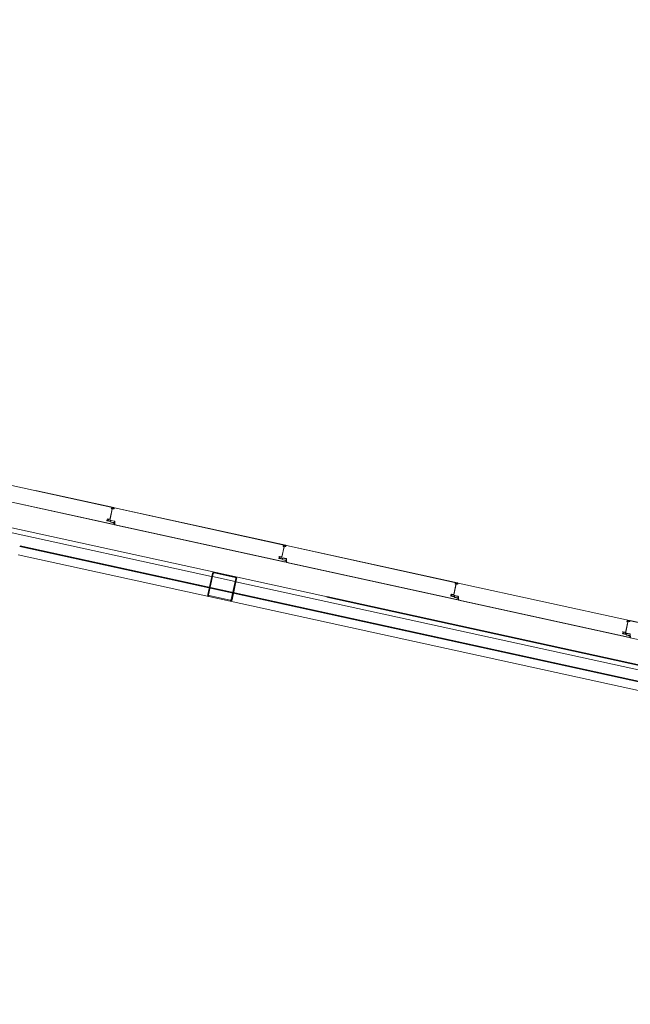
# Model space of a CAD drawing. Header units: metres. Extents: x 233012 to 233264, y 553571 to 554014.
# Tile 11 of 256: x 233069.66 to 233073.34, y 553699.93 to 553705.86. Entities that reach past the tile are written whole.
import ezdxf

# ---------------------------------------------------------------- set-up
doc = ezdxf.new("R2010")
doc.units = ezdxf.units.M
doc.linetypes.add('NLCS-HIDDEN', pattern=[4, 2, -2])
for name, color, linetype, lineweight in [('A-N---NPP', 251, 'NLCS-HIDDEN', 9), ('A-NA23_vloer', 252, 'Continuous', 0), ('A-NL$1B_3D-modellen_algemeen', 252, 'Continuous', 5), ('A-NL$1B_3D-modellen_algemeen-drsn', 252, 'Continuous', 5)]:
    doc.layers.add(name, color=color, linetype=linetype, lineweight=lineweight)

# ---------------------------------------------------------------- blocks, each defined once
blk = doc.blocks.new('NLRS_41_GM_WPB_waterslag_gen_mie - waterslag-5582888-01_Situatie')
at = {"layer": 'A-NL$1B_3D-modellen_algemeen'}
for p, q in [((9.6467, 0.279), (14.3633, 0.279)), ((14.3676, 0.279), (14.5091, 0.279)), ((14.5133, 0.279), (19.2307, 0.279))]:
    blk.add_line(p, q, dxfattribs=at)
blk = doc.blocks.new('NLRS_90_GM_groen wand_mie - NLRS_90_GM_groen wand_mie-7333992-01_Situatie')
at = {"layer": 'A-NL$1B_3D-modellen_algemeen'}
for p, q in [((2.3683, 0.15), (-1.245, 0.15)), ((3.675, 0.15), (2.4983, 0.15))]:
    blk.add_line(p, q, dxfattribs=at)
at = {"layer": 'A-NL$1B_3D-modellen_algemeen-drsn'}
for p, q in [((2.3583, 0.14), (2.3583, 0.01)), ((2.3633, 0.01), (2.3633, 0.14)), ((2.4983, 0.15), (2.3683, 0.15)), ((2.3683, 0.145), (2.4983, 0.145)), ((2.5033, 0.14), (2.5033, 0.01)), ((2.5083, 0.01), (2.5083, 0.14)), ((3.675, 0.1), (-1.245, 0.1)), ((-1.245, 0.095), (3.675, 0.095)), ((2.4983, 0.005), (2.3683, 0.005)), ((2.3683, 0), (2.4983, 0))]:
    blk.add_line(p, q, dxfattribs=at)
blk.add_arc((2.3683, 0.01), 0.005, 180, 270, dxfattribs=at)
for centre, major_axis, start_param, end_param in [((2.3683, 0.14), (0, 0.01), 0, 1.570796), ((2.3683, 0.14), (0, 0.005), 0, 1.570796), ((2.4983, 0.14), (0.0042, 0.00908), 5.145541, 6.716337), ((2.4983, 0.14), (0.00379, 0.00326), 5.57223, 7.143027), ((2.3683, 0.01), (0, 0.01), 1.570796, 3.141593), ((2.4983, 0.01), (0.00418, 0.00274), 4.133195, 5.703991), ((2.4983, 0.01), (0.0075, 0.00662), 3.989166, 5.559963)]:
    blk.add_ellipse(centre, major_axis=major_axis, ratio=1, start_param=start_param, end_param=end_param, dxfattribs=at)

msp = doc.modelspace()

# ---------------------------------------------------------------- linework, layer by layer
at = {"layer": 'A-N---NPP', "lineweight": 35}
msp.add_line((233163.335, 553682.2875), (233034.9137, 553710.3894), dxfattribs=at)
at = {"layer": 'A-NA23_vloer', "flags": 128}
msp.add_lwpolyline([(233189.7304, 553676.5115), (233188.6615, 553671.627), (233028.9605, 553706.5739), (233096.3338, 554014.4585), (233264.2582, 553977.7124), (233263.9339, 553967.3248), (233258.9348, 553967.4302), (233259.131, 553973.716), (233100.1493, 554008.5053), (233034.9138, 553710.3894), (233189.7304, 553676.5115)], dxfattribs=at)
at = {"layer": 'A-NL$1B_3D-modellen_algemeen-drsn'}
for p, q in [((233070.2248, 553702.9173), (233069.1936, 553703.143)), ((233069.1945, 553703.0415), (233070.2238, 553702.8162)), ((233070.2201, 553702.8181), (233069.1985, 553703.0416)), ((233070.2251, 553702.9183), (233069.754, 553703.0214)), ((233070.2159, 553702.91), (233070.202, 553702.8465)), ((233070.2025, 553702.8486), (233070.2156, 553702.9088)), ((233070.2246, 553702.9158), (233070.2121, 553702.9161)), ((233070.2121, 553702.9151), (233070.2246, 553702.9148)), ((233071.2603, 553702.6908), (233070.2291, 553702.9164)), ((233071.2606, 553702.6917), (233070.2294, 553702.9174)), ((233070.1879, 553702.8489), (233070.2006, 553702.8473)), ((233070.2008, 553702.8483), (233070.188, 553702.8499)), ((233070.2277, 553702.8377), (233070.209, 553702.8418)), ((233070.203, 553702.8348), (233070.1859, 553702.8385)), ((233070.2032, 553702.8358), (233070.1861, 553702.8395)), ((233070.1912, 553702.839), (233070.2021, 553702.8367)), ((233070.2023, 553702.8376), (233070.1915, 553702.84)), ((233070.2086, 553702.8305), (233070.2251, 553702.8269)), ((233070.2088, 553702.8408), (233070.2275, 553702.8367)), ((233070.2253, 553702.8279), (233070.2088, 553702.8315)), ((233070.2295, 553702.8343), (233070.23, 553702.8149)), ((233070.23, 553702.8149), (233071.2593, 553702.5896)), ((233070.2309, 553702.8186), (233070.2305, 553702.8344)), ((233070.234, 553702.815), (233071.2556, 553702.5915)), ((233071.2514, 553702.6834), (233071.2375, 553702.6199)), ((233071.238, 553702.622), (233071.2511, 553702.6822)), ((233071.2601, 553702.6893), (233071.2476, 553702.6895)), ((233071.2476, 553702.6885), (233071.2601, 553702.6882)), ((233071.2646, 553702.6898), (233072.2958, 553702.4642)), ((233072.2961, 553702.4651), (233071.2649, 553702.6908)), ((233071.2214, 553702.612), (233071.2384, 553702.6082)), ((233071.2387, 553702.6092), (233071.2216, 553702.6129)), ((233071.2234, 553702.6223), (233071.2361, 553702.6207)), ((233071.2363, 553702.6217), (233071.2235, 553702.6233)), ((233071.2267, 553702.6124), (233071.2376, 553702.6101)), ((233071.2378, 553702.611), (233071.227, 553702.6134)), ((233071.2443, 553702.6142), (233071.263, 553702.6101)), ((233071.2608, 553702.6013), (233071.2443, 553702.6049)), ((233071.2445, 553702.6152), (233071.2632, 553702.6111)), ((233071.265, 553702.6077), (233071.2654, 553702.5883)), ((233071.266, 553702.6078), (233071.2664, 553702.592)), ((233071.2441, 553702.6039), (233071.2606, 553702.6003)), ((233071.2654, 553702.5883), (233072.2948, 553702.363)), ((233072.2911, 553702.3649), (233071.2695, 553702.5884)), ((233072.2869, 553702.4568), (233072.273, 553702.3933)), ((233072.2735, 553702.3954), (233072.2866, 553702.4556)), ((233072.2956, 553702.4627), (233072.2831, 553702.4629)), ((233072.2831, 553702.4619), (233072.2956, 553702.4617)), ((233072.3001, 553702.4632), (233073.3313, 553702.2376)), ((233073.3316, 553702.2385), (233072.3004, 553702.4642)), ((233072.2569, 553702.3854), (233072.2739, 553702.3816)), ((233072.2742, 553702.3826), (233072.2571, 553702.3863)), ((233072.2589, 553702.3957), (233072.2716, 553702.3941)), ((233072.259, 553702.3967), (233072.2718, 553702.3951)), ((233072.2622, 553702.3858), (233072.2731, 553702.3835)), ((233072.2625, 553702.3868), (233072.2733, 553702.3844)), ((233072.2961, 553702.3737), (233072.2796, 553702.3773)), ((233072.2798, 553702.3876), (233072.2985, 553702.3835)), ((233072.2963, 553702.3747), (233072.2798, 553702.3783)), ((233072.2987, 553702.3845), (233072.28, 553702.3886)), ((233072.3004, 553702.3812), (233072.3009, 553702.3617)), ((233072.3019, 553702.3654), (233072.3014, 553702.3812)), ((233072.3009, 553702.3617), (233073.3303, 553702.1364)), ((233073.3266, 553702.1383), (233072.305, 553702.3618)), ((233073.3224, 553702.2302), (233073.3085, 553702.1667)), ((233073.309, 553702.1688), (233073.3221, 553702.229)), ((233073.3311, 553702.2361), (233073.3186, 553702.2363)), ((233073.3186, 553702.2353), (233073.3311, 553702.2351)), ((233073.3356, 553702.2366), (233074.3668, 553702.011)), ((233074.3671, 553702.0119), (233073.3359, 553702.2376)), ((233073.3094, 553702.155), (233073.2924, 553702.1588)), ((233073.3097, 553702.156), (233073.2926, 553702.1597)), ((233073.2944, 553702.1692), (233073.3071, 553702.1675)), ((233073.2945, 553702.1701), (233073.3073, 553702.1685)), ((233073.2977, 553702.1592), (233073.3086, 553702.1569)), ((233073.3088, 553702.1578), (233073.298, 553702.1602)), ((233073.3316, 553702.1471), (233073.3151, 553702.1507)), ((233073.3153, 553702.161), (233073.334, 553702.1569)), ((233073.3318, 553702.1481), (233073.3153, 553702.1517)), ((233073.3342, 553702.1579), (233073.3155, 553702.162)), ((233073.3359, 553702.1546), (233073.3364, 553702.1351)), ((233073.3364, 553702.1351), (233074.3658, 553701.9098)), ((233073.3373, 553702.1388), (233073.3369, 553702.1546))]:
    msp.add_line(p, q, dxfattribs=at)
for centre, major_axis, start_param, end_param in [((233070.212, 553702.9127), (-0.00186, 0.00069), 0.040866, 1.709453), ((233070.2121, 553702.9131), (0.00195, 0.00045), 1.326327, 2.798059), ((233070.2124, 553702.9131), (-0.00126, 0.00031), 4.933576, 7.877773), ((233070.2124, 553702.9131), (0.000291, 0.000034), 1.43767, 4.381867), ((233070.2124, 553702.9131), (0.000275, 0.000102), 1.198998, 4.143195), ((233070.2147, 553702.909), (0.000608, 0.000794), 5.150418, 6.721214), ((233070.2149, 553702.9102), (0.000467, 0.000884), 4.982599, 6.553395), ((233070.2246, 553702.9145), (0.0013, 0.0027), 2.472128, 4.943664), ((233070.2246, 553702.9145), (0.00023, 0.00299), 2.099436, 4.570971), ((233070.2219, 553702.9132), (0.000113, 0.000994), 5.278694, 6.377924), ((233070.2246, 553702.9145), (0.00017, 0.00199), 2.107302, 4.578591), ((233070.2244, 553702.9166), (-0.00075, 0.00164), 2.825219, 5.469697), ((233070.2244, 553702.9166), (0.000117, 0.000791), 3.465414, 5.959476), ((233070.2244, 553702.9166), (-0.000547, 0.000584), 2.566065, 5.060127), ((233070.2289, 553702.9154), (-0.00138, 0.00145), 5.307534, 6.87833), ((233070.2289, 553702.9154), (0.001, 0.000016), 1.338972, 2.909768), ((233070.2289, 553702.9154), (0.001, 0.000016), 1.338972, 2.909768), ((233070.1866, 553702.842), (-0.0033, 0.00116), 0.122489, 1.693286), ((233070.1866, 553702.842), (-0.0033, 0.00116), 0.122489, 1.693286), ((233070.1866, 553702.842), (-0.0016, 0.00192), 0.662909, 2.233706), ((233070.1876, 553702.8465), (0.0035, -0.00014), 1.481303, 2.964833), ((233070.1876, 553702.8465), (-0.00319, 0.00145), 5.011082, 6.494612), ((233070.1876, 553702.8465), (-0.00209, 0.00137), 5.162977, 6.646507), ((233070.1919, 553702.8421), (-0.00094, 0.00306), 1.055608, 2.626404), ((233070.1923, 553702.8438), (0.00204, 0.00246), 0.564994, 2.048524), ((233070.1919, 553702.8421), (-0.00023, 0.00219), 1.249046, 2.819842), ((233070.1919, 553702.8421), (-0.00023, 0.00219), 1.249046, 2.819842), ((233070.1923, 553702.8438), (-0.00177, 0.00131), 5.221733, 6.705263), ((233070.1923, 553702.8438), (-0.00208, 0.00072), 4.916898, 6.400428), ((233070.2005, 553702.8485), (-0.00341, 0.00077), 1.664264, 2.402198), ((233070.2005, 553702.8485), (0.00012, 0.0035), 3.048082, 3.786017), ((233070.2005, 553702.8485), (-0.00152, 0.00199), 2.360264, 3.114134), ((233070.2009, 553702.8489), (0.00153, 0.00061), 4.202447, 5.685977), ((233070.2009, 553702.8489), (0.000281, 0.000586), 3.460683, 4.944212), ((233070.2009, 553702.8489), (0.000634, 0.000142), 4.363322, 5.846852), ((233070.2083, 553702.8384), (-0.00322, 0.00138), 4.902642, 6.438001), ((233070.2083, 553702.8384), (0.00278, 0.00212), 0.704419, 2.239778), ((233070.2028, 553702.8398), (-0.00052, 0.00316), 2.764345, 4.299093), ((233070.2028, 553702.8398), (-0.00029, 0.00218), 2.796726, 4.331349), ((233070.2028, 553702.8398), (0.00005, 0.0022), 2.951707, 4.48633), ((233070.2025, 553702.8327), (0.00113, 0.00189), 6.046079, 6.604935), ((233070.2025, 553702.8327), (0.00166, 0.00144), 0.083893, 0.64275), ((233070.2025, 553702.8327), (0.00056, 0.00315), 5.686243, 6.2451), ((233070.2083, 553702.8384), (0.00247, -0.0004), 1.517566, 3.052924), ((233070.2093, 553702.8339), (0.00295, 0.00188), 3.371735, 3.930592), ((233070.2093, 553702.8339), (0.0035, -0.00016), 3.985195, 4.544052), ((233070.2093, 553702.8339), (0.00225, 0.00108), 3.490623, 4.04948), ((233070.221, 553702.8222), (-0.00007, 0.0042), 2.909966, 4.217373), ((233070.221, 553702.8222), (0.0024, 0.00345), 3.534291, 4.841698), ((233070.2246, 553702.8247), (0.0014, 0.0017), 4.924274, 6.758459), ((233070.2246, 553702.8247), (0.00205, 0.00081), 5.42827, 7.262456), ((233070.2246, 553702.8247), (0.00282, 0.00151), 5.313654, 7.14784), ((233070.227, 553702.8343), (-0.00108, 0.00225), 4.29038, 5.620278), ((233070.227, 553702.8343), (0.0032, 0.00143), 5.888446, 7.218344), ((233070.227, 553702.8343), (-0.00217, 0.00275), 4.069193, 5.39909), ((233070.2348, 553702.8189), (-0.00267, 0.00298), 0.931354, 2.19532), ((233070.2348, 553702.8189), (0.00344, 0.00203), 2.699863, 3.963829), ((233071.2475, 553702.6861), (-0.00186, 0.00069), 0.040866, 1.709453), ((233071.2476, 553702.6865), (0.00195, 0.00045), 1.326327, 2.798059), ((233071.2479, 553702.6865), (-0.00126, 0.00031), 4.933576, 7.877773), ((233071.2479, 553702.6865), (0.000291, 0.000034), 1.43767, 4.381867), ((233071.2479, 553702.6865), (0.000275, 0.000102), 1.198998, 4.143195), ((233071.2502, 553702.6824), (0.000608, 0.000794), 5.150418, 6.721214), ((233071.2504, 553702.6836), (0.000467, 0.000884), 4.982599, 6.553395), ((233071.2601, 553702.6879), (0.0013, 0.0027), 2.472128, 4.943664), ((233071.2601, 553702.6879), (0.00023, 0.00299), 2.099436, 4.570971), ((233071.2574, 553702.6866), (0.000113, 0.000994), 5.278694, 6.377924), ((233071.2601, 553702.6879), (0.00017, 0.00199), 2.107302, 4.578591), ((233071.2599, 553702.69), (-0.00075, 0.00164), 2.825219, 5.469697), ((233071.2599, 553702.69), (0.000117, 0.000791), 3.465414, 5.959476), ((233071.2599, 553702.69), (-0.000547, 0.000584), 2.566065, 5.060127), ((233071.2644, 553702.6888), (-0.00138, 0.00145), 5.307534, 6.87833), ((233071.2644, 553702.6888), (0.001, 0.000016), 1.338972, 2.909768), ((233071.2644, 553702.6888), (0.001, 0.000016), 1.338972, 2.909768), ((233071.2221, 553702.6154), (-0.0033, 0.00116), 0.122489, 1.693286), ((233071.2221, 553702.6154), (-0.0033, 0.00116), 0.122489, 1.693286), ((233071.2221, 553702.6154), (-0.0016, 0.00192), 0.662909, 2.233706), ((233071.2231, 553702.6199), (0.0035, -0.00014), 1.481303, 2.964833), ((233071.2231, 553702.6199), (-0.00319, 0.00145), 5.011082, 6.494612), ((233071.2231, 553702.6199), (-0.00209, 0.00137), 5.162977, 6.646507), ((233071.2274, 553702.6156), (-0.00094, 0.00306), 1.055608, 2.626404), ((233071.2278, 553702.6172), (0.00204, 0.00246), 0.564994, 2.048524), ((233071.2274, 553702.6156), (-0.00023, 0.00219), 1.249046, 2.819842), ((233071.2274, 553702.6156), (-0.00023, 0.00219), 1.249046, 2.819842), ((233071.2278, 553702.6172), (-0.00177, 0.00131), 5.221733, 6.705263), ((233071.2278, 553702.6172), (-0.00208, 0.00072), 4.916898, 6.400428), ((233071.236, 553702.6219), (-0.00341, 0.00077), 1.664264, 2.402198), ((233071.236, 553702.6219), (0.00012, 0.0035), 3.048082, 3.786017), ((233071.236, 553702.6219), (-0.00152, 0.00199), 2.360264, 3.114134), ((233071.2363, 553702.6223), (0.00153, 0.00061), 4.202447, 5.685977), ((233071.2363, 553702.6223), (0.000281, 0.000586), 3.460683, 4.944212), ((233071.2363, 553702.6223), (0.000634, 0.000142), 4.363322, 5.846852), ((233071.2383, 553702.6132), (-0.00052, 0.00316), 2.764345, 4.299093), ((233071.2383, 553702.6132), (-0.00029, 0.00218), 2.796726, 4.331349), ((233071.2383, 553702.6132), (0.00005, 0.0022), 2.951707, 4.48633), ((233071.238, 553702.6061), (0.00113, 0.00189), 6.046079, 6.604935), ((233071.238, 553702.6061), (0.00166, 0.00144), 0.083893, 0.64275), ((233071.238, 553702.6061), (0.00056, 0.00315), 5.686243, 6.2451), ((233071.2438, 553702.6118), (-0.00322, 0.00138), 4.902642, 6.438001), ((233071.2438, 553702.6118), (0.00278, 0.00212), 0.704419, 2.239778), ((233071.2438, 553702.6118), (0.00247, -0.0004), 1.517566, 3.052924), ((233071.2448, 553702.6073), (0.00295, 0.00188), 3.371735, 3.930592), ((233071.2448, 553702.6073), (0.0035, -0.00016), 3.985195, 4.544052), ((233071.2448, 553702.6073), (0.00225, 0.00108), 3.490623, 4.04948), ((233071.2625, 553702.6077), (-0.00108, 0.00225), 4.29038, 5.620278), ((233071.2625, 553702.6077), (0.0032, 0.00143), 5.888446, 7.218344), ((233071.2625, 553702.6077), (-0.00217, 0.00275), 4.069193, 5.39909), ((233071.2565, 553702.5956), (-0.00007, 0.0042), 2.909966, 4.217373), ((233071.2565, 553702.5956), (0.0024, 0.00345), 3.534291, 4.841698), ((233071.2601, 553702.5982), (0.0014, 0.0017), 4.924274, 6.758459), ((233071.2601, 553702.5982), (0.00205, 0.00081), 5.42827, 7.262456), ((233071.2601, 553702.5982), (0.00282, 0.00151), 5.313654, 7.14784), ((233071.2703, 553702.5923), (-0.00267, 0.00298), 0.931354, 2.19532), ((233071.2703, 553702.5923), (0.00344, 0.00203), 2.699863, 3.963829), ((233072.283, 553702.4595), (-0.00186, 0.00069), 0.040866, 1.709453), ((233072.2831, 553702.4599), (0.00195, 0.00045), 1.326327, 2.798059), ((233072.2834, 553702.4599), (-0.00126, 0.00031), 4.933576, 7.877773), ((233072.2834, 553702.4599), (0.000291, 0.000034), 1.43767, 4.381867), ((233072.2834, 553702.4599), (0.000275, 0.000102), 1.198998, 4.143195), ((233072.2857, 553702.4559), (0.000608, 0.000794), 5.150418, 6.721214), ((233072.2859, 553702.457), (0.000467, 0.000884), 4.982599, 6.553395), ((233072.2956, 553702.4613), (0.0013, 0.0027), 2.472128, 4.943664), ((233072.2956, 553702.4613), (0.00023, 0.00299), 2.099436, 4.570971), ((233072.2929, 553702.46), (0.000113, 0.000994), 5.278694, 6.377924), ((233072.2956, 553702.4613), (0.00017, 0.00199), 2.107302, 4.578591), ((233072.2954, 553702.4634), (-0.00075, 0.00164), 2.825219, 5.469697), ((233072.2954, 553702.4634), (0.000117, 0.000791), 3.465414, 5.959476), ((233072.2954, 553702.4634), (-0.000547, 0.000584), 2.566065, 5.060127), ((233072.2999, 553702.4622), (-0.00138, 0.00145), 5.307534, 6.87833), ((233072.2999, 553702.4622), (0.001, 0.000016), 1.338972, 2.909768), ((233072.2999, 553702.4622), (0.001, 0.000016), 1.338972, 2.909768), ((233072.2576, 553702.3888), (-0.0033, 0.00116), 0.122489, 1.693286), ((233072.2576, 553702.3888), (-0.0033, 0.00116), 0.122489, 1.693286), ((233072.2576, 553702.3888), (-0.0016, 0.00192), 0.662909, 2.233706), ((233072.2586, 553702.3933), (0.0035, -0.00014), 1.481303, 2.964833), ((233072.2586, 553702.3933), (-0.00319, 0.00145), 5.011082, 6.494612), ((233072.2586, 553702.3933), (-0.00209, 0.00137), 5.162977, 6.646507), ((233072.2629, 553702.389), (-0.00094, 0.00306), 1.055608, 2.626404), ((233072.2633, 553702.3906), (0.00204, 0.00246), 0.564994, 2.048524), ((233072.2629, 553702.389), (-0.00023, 0.00219), 1.249046, 2.819842), ((233072.2629, 553702.389), (-0.00023, 0.00219), 1.249046, 2.819842), ((233072.2633, 553702.3906), (-0.00177, 0.00131), 5.221733, 6.705263), ((233072.2633, 553702.3906), (-0.00208, 0.00072), 4.916898, 6.400428), ((233072.2715, 553702.3953), (-0.00341, 0.00077), 1.664264, 2.402198), ((233072.2715, 553702.3953), (0.00012, 0.0035), 3.048082, 3.786017), ((233072.2715, 553702.3953), (-0.00152, 0.00199), 2.360264, 3.114134), ((233072.2718, 553702.3957), (0.00153, 0.00061), 4.202447, 5.685977), ((233072.2718, 553702.3957), (0.000281, 0.000586), 3.460683, 4.944212), ((233072.2718, 553702.3957), (0.000634, 0.000142), 4.363322, 5.846852), ((233072.2737, 553702.3866), (-0.00052, 0.00316), 2.764345, 4.299093), ((233072.2737, 553702.3866), (-0.00029, 0.00218), 2.796726, 4.331349), ((233072.2737, 553702.3866), (0.00005, 0.0022), 2.951707, 4.48633), ((233072.2735, 553702.3795), (0.00113, 0.00189), 6.046079, 6.604935), ((233072.2735, 553702.3795), (0.00166, 0.00144), 0.083893, 0.64275), ((233072.2735, 553702.3795), (0.00056, 0.00315), 5.686243, 6.2451), ((233072.2793, 553702.3852), (-0.00322, 0.00138), 4.902642, 6.438001), ((233072.2793, 553702.3852), (0.00278, 0.00212), 0.704419, 2.239778), ((233072.2793, 553702.3852), (0.00247, -0.0004), 1.517566, 3.052924), ((233072.2803, 553702.3807), (0.00295, 0.00188), 3.371735, 3.930592), ((233072.2803, 553702.3807), (0.0035, -0.00016), 3.985195, 4.544052), ((233072.2803, 553702.3807), (0.00225, 0.00108), 3.490623, 4.04948), ((233072.292, 553702.369), (-0.00007, 0.0042), 2.909966, 4.217373), ((233072.292, 553702.369), (0.0024, 0.00345), 3.534291, 4.841698), ((233072.2956, 553702.3716), (0.0014, 0.0017), 4.924274, 6.758459), ((233072.2956, 553702.3716), (0.00205, 0.00081), 5.42827, 7.262456), ((233072.2956, 553702.3716), (0.00282, 0.00151), 5.313654, 7.14784), ((233072.298, 553702.3811), (-0.00108, 0.00225), 4.29038, 5.620278), ((233072.298, 553702.3811), (0.0032, 0.00143), 5.888446, 7.218344), ((233072.298, 553702.3811), (-0.00217, 0.00275), 4.069193, 5.39909), ((233072.3058, 553702.3657), (-0.00267, 0.00298), 0.931354, 2.19532), ((233072.3058, 553702.3657), (0.00344, 0.00203), 2.699863, 3.963829), ((233073.3185, 553702.2329), (-0.00186, 0.00069), 0.040866, 1.709453), ((233073.3186, 553702.2333), (0.00195, 0.00045), 1.326327, 2.798059), ((233073.3189, 553702.2333), (-0.00126, 0.00031), 4.933576, 7.877773), ((233073.3189, 553702.2333), (0.000291, 0.000034), 1.43767, 4.381867), ((233073.3189, 553702.2333), (0.000275, 0.000102), 1.198998, 4.143195), ((233073.3212, 553702.2293), (0.000608, 0.000794), 5.150418, 6.721214), ((233073.3214, 553702.2304), (0.000467, 0.000884), 4.982599, 6.553395), ((233073.3311, 553702.2347), (0.0013, 0.0027), 2.472128, 4.943664), ((233073.3311, 553702.2347), (0.00023, 0.00299), 2.099436, 4.570971), ((233073.3284, 553702.2334), (0.000113, 0.000994), 5.278694, 6.377924), ((233073.3311, 553702.2347), (0.00017, 0.00199), 2.107302, 4.578591), ((233073.3309, 553702.2368), (-0.00075, 0.00164), 2.825219, 5.469697), ((233073.3309, 553702.2368), (0.000117, 0.000791), 3.465414, 5.959476), ((233073.3309, 553702.2368), (-0.000547, 0.000584), 2.566065, 5.060127), ((233073.3354, 553702.2356), (-0.00138, 0.00145), 5.307534, 6.87833), ((233073.3354, 553702.2356), (0.001, 0.000016), 1.338972, 2.909768), ((233073.3354, 553702.2356), (0.001, 0.000016), 1.338972, 2.909768), ((233073.2931, 553702.1622), (-0.0033, 0.00116), 0.122489, 1.693286), ((233073.2931, 553702.1622), (-0.0033, 0.00116), 0.122489, 1.693286), ((233073.2931, 553702.1622), (-0.0016, 0.00192), 0.662909, 2.233706), ((233073.2941, 553702.1667), (0.0035, -0.00014), 1.481303, 2.964833), ((233073.2941, 553702.1667), (-0.00319, 0.00145), 5.011082, 6.494612), ((233073.2941, 553702.1667), (-0.00209, 0.00137), 5.162977, 6.646507), ((233073.2984, 553702.1624), (-0.00094, 0.00306), 1.055608, 2.626404), ((233073.2988, 553702.164), (0.00204, 0.00246), 0.564994, 2.048524), ((233073.2984, 553702.1624), (-0.00023, 0.00219), 1.249046, 2.819842), ((233073.2984, 553702.1624), (-0.00023, 0.00219), 1.249046, 2.819842), ((233073.2988, 553702.164), (-0.00177, 0.00131), 5.221733, 6.705263), ((233073.2988, 553702.164), (-0.00208, 0.00072), 4.916898, 6.400428), ((233073.307, 553702.1687), (-0.00341, 0.00077), 1.664264, 2.402198), ((233073.307, 553702.1687), (0.00012, 0.0035), 3.048082, 3.786017), ((233073.307, 553702.1687), (-0.00152, 0.00199), 2.360264, 3.114134), ((233073.3073, 553702.1691), (0.00153, 0.00061), 4.202447, 5.685977), ((233073.3073, 553702.1691), (0.000281, 0.000586), 3.460683, 4.944212), ((233073.3073, 553702.1691), (0.000634, 0.000142), 4.363322, 5.846852), ((233073.3092, 553702.16), (-0.00052, 0.00316), 2.764345, 4.299093), ((233073.3092, 553702.16), (-0.00029, 0.00218), 2.796726, 4.331349), ((233073.3092, 553702.16), (0.00005, 0.0022), 2.951707, 4.48633), ((233073.309, 553702.1529), (0.00113, 0.00189), 6.046079, 6.604935), ((233073.309, 553702.1529), (0.00166, 0.00144), 0.083893, 0.64275), ((233073.309, 553702.1529), (0.00056, 0.00315), 5.686243, 6.2451), ((233073.3148, 553702.1586), (-0.00322, 0.00138), 4.902642, 6.438001), ((233073.3148, 553702.1586), (0.00278, 0.00212), 0.704419, 2.239778), ((233073.3148, 553702.1586), (0.00247, -0.0004), 1.517566, 3.052924), ((233073.3158, 553702.1541), (0.00295, 0.00188), 3.371735, 3.930592), ((233073.3158, 553702.1541), (0.0035, -0.00016), 3.985195, 4.544052), ((233073.3158, 553702.1541), (0.00225, 0.00108), 3.490623, 4.04948), ((233073.3275, 553702.1424), (-0.00007, 0.0042), 2.909966, 4.217373), ((233073.3275, 553702.1424), (0.0024, 0.00345), 3.534291, 4.841698), ((233073.3311, 553702.145), (0.0014, 0.0017), 4.924274, 6.758459), ((233073.3311, 553702.145), (0.00205, 0.00081), 5.42827, 7.262456), ((233073.3311, 553702.145), (0.00282, 0.00151), 5.313654, 7.14784), ((233073.3334, 553702.1545), (-0.00108, 0.00225), 4.29038, 5.620278), ((233073.3334, 553702.1545), (0.0032, 0.00143), 5.888446, 7.218344), ((233073.3334, 553702.1545), (-0.00217, 0.00275), 4.069193, 5.39909)]:
    msp.add_ellipse(centre, major_axis=major_axis, ratio=1, start_param=start_param, end_param=end_param, dxfattribs=at)

# ---------------------------------------------------------------- block references
at = {"layer": 'A-NL$1B_3D-modellen_algemeen'}
for name, p, rotation in [('NLRS_41_GM_WPB_waterslag_gen_mie - waterslag-5582888-01_Situatie', (233085.052, 553699.6738), 167.6567290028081), ('NLRS_90_GM_groen wand_mie - NLRS_90_GM_groen wand_mie-7333992-01_Situatie', (233073.2711, 553701.9958), 167.6567290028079)]:
    msp.add_blockref(name, p, dxfattribs=dict(at, rotation=rotation))

doc.saveas('drawing.dxf')
